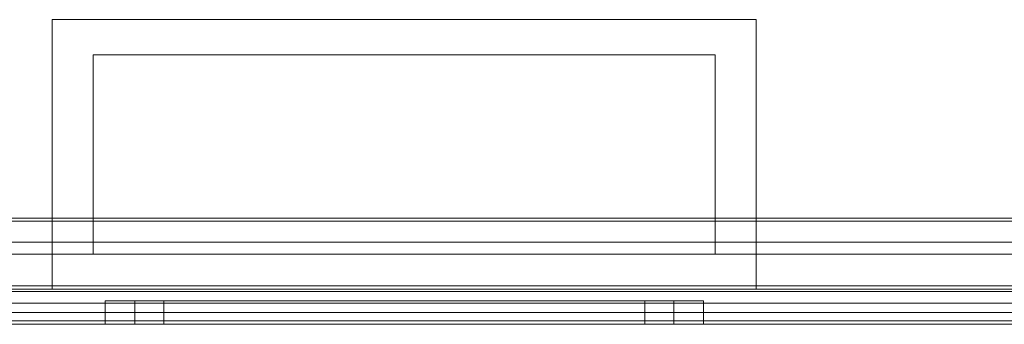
# Model space of a CAD drawing. Extents: x -620 to 300, y 62 to 1112.
# Tile 15 of 226: x -433.097 to -432.258, y 220.021 to 220.281. Entities that reach past the tile are written whole.
import ezdxf

# ---------------------------------------------------------------- set-up
doc = ezdxf.new("R2010")
doc.units = 0
doc.layers.get('0').update_dxf_attribs({"lineweight": 13})

# ---------------------------------------------------------------- blocks, each defined once
blk = doc.blocks.new('Blockreferenz-A06CPVY0L0')
at = {"color": 251, "linetype": 'ByBlock', "lineweight": -2, "ltscale": 0.13, "true_color": 0x636363}
for p, q in [((-431.78887, 220.1095), (-433.74887, 220.1095)), ((-431.7914, 220.11203), (-433.74634, 220.11203)), ((-431.79487, 220.0915), (-433.74287, 220.0915)), ((-433.74287, 220.0915), (-431.79487, 220.0915)), ((-431.61887, 220.05438), (-433.91887, 220.05438)), ((-433.74287, 220.0395), (-431.79487, 220.0395)), ((-431.79487, 220.0395), (-433.74287, 220.0395)), ((-431.61887, 220.02438), (-433.91887, 220.02438)), ((-433.91887, 220.0215), (-431.61887, 220.0215))]:
    blk.add_line(p, q, dxfattribs=at)
blk = doc.blocks.new('Blockreferenz-A06CPVY8L0')
at = {"color": 9, "linetype": 'ByBlock', "lineweight": -2, "ltscale": 0.13, "true_color": 0xc1c9c4}
for p, q in [((-433.06887, 220.1665), (-433.06887, 220.2815)), ((-433.06887, 220.2815), (-432.76887, 220.2815)), ((-433.06887, 220.2815), (-433.06887, 220.2815)), ((-433.06887, 220.2815), (-432.76887, 220.2815)), ((-433.06887, 220.1665), (-433.06887, 220.2815)), ((-432.76887, 220.2815), (-432.46887, 220.2815)), ((-432.76887, 220.2815), (-432.46887, 220.2815)), ((-432.46887, 220.2815), (-432.46887, 220.1665)), ((-432.46887, 220.2815), (-432.46887, 220.2815)), ((-432.46887, 220.2815), (-432.46887, 220.1665)), ((-433.03387, 220.2515), (-432.50387, 220.2515)), ((-433.03387, 220.1095), (-433.03387, 220.2515)), ((-432.50387, 220.2515), (-433.03387, 220.2515)), ((-433.03387, 220.2515), (-433.03387, 220.1665)), ((-433.03387, 220.2515), (-433.03387, 220.2515)), ((-432.50387, 220.2515), (-432.50387, 220.1095)), ((-432.50387, 220.1665), (-432.50387, 220.2515)), ((-432.50387, 220.2515), (-432.50387, 220.2515)), ((-433.06887, 220.0515), (-433.06887, 220.1665)), ((-433.06887, 220.0515), (-433.06887, 220.1665)), ((-433.03387, 220.1665), (-433.03387, 220.1095)), ((-432.50387, 220.1095), (-432.50387, 220.1665)), ((-432.46887, 220.1665), (-432.46887, 220.0515)), ((-432.46887, 220.1665), (-432.46887, 220.0515)), ((-433.45181, 220.1095), (-433.03387, 220.1095)), ((-433.03387, 220.1095), (-433.45181, 220.1095)), ((-433.03387, 220.1095), (-433.03387, 220.0815)), ((-433.03387, 220.0815), (-433.03387, 220.1095)), ((-433.03387, 220.1095), (-433.03387, 220.1095)), ((-432.50387, 220.1095), (-431.76166, 220.1095)), ((-432.50387, 220.0815), (-432.50387, 220.1095)), ((-432.50387, 220.1095), (-432.50387, 220.0815)), ((-431.7614, 220.1095), (-432.50387, 220.1095)), ((-432.50387, 220.1095), (-432.50387, 220.1095)), ((-431.79487, 220.0815), (-433.74287, 220.0815)), ((-433.74287, 220.0815), (-433.03387, 220.0815)), ((-433.03387, 220.0815), (-432.50387, 220.0815)), ((-433.03387, 220.0815), (-433.03387, 220.0815)), ((-432.50387, 220.0815), (-431.79487, 220.0815)), ((-432.50387, 220.0815), (-432.50387, 220.0815)), ((-433.06887, 220.0515), (-433.91887, 220.0515)), ((-431.61887, 220.0495), (-433.91887, 220.0495)), ((-433.74287, 220.0495), (-431.79487, 220.0495)), ((-432.76887, 220.0515), (-433.06887, 220.0515)), ((-433.06887, 220.0515), (-433.06887, 220.0515)), ((-432.76887, 220.0515), (-433.06887, 220.0515)), ((-432.46887, 220.0515), (-432.76887, 220.0515)), ((-432.46887, 220.0515), (-432.76887, 220.0515)), ((-432.46887, 220.0515), (-432.46887, 220.0515)), ((-431.61887, 220.0515), (-432.46887, 220.0515)), ((-433.01518, 220.0415), (-433.02387, 220.0415)), ((-433.02387, 220.0415), (-433.02387, 220.0215)), ((-433.02387, 220.0415), (-433.01518, 220.0415)), ((-432.9897, 220.0415), (-433.01518, 220.0415)), ((-433.01518, 220.0415), (-432.9897, 220.0415)), ((-432.99064, 220.0415), (-432.99847, 220.0415)), ((-432.99847, 220.0415), (-432.99847, 220.0215)), ((-432.99064, 220.0415), (-432.99847, 220.0415)), ((-432.96771, 220.0415), (-432.99064, 220.0415)), ((-432.96771, 220.0415), (-432.99064, 220.0415)), ((-432.94918, 220.0415), (-432.9897, 220.0415)), ((-432.9897, 220.0415), (-432.94918, 220.0415)), ((-432.96688, 220.0415), (-432.97387, 220.0415)), ((-432.97387, 220.0415), (-432.97387, 220.0215)), ((-432.97387, 220.0415), (-432.96688, 220.0415)), ((-432.93122, 220.0415), (-432.96771, 220.0415)), ((-432.93122, 220.0415), (-432.96771, 220.0415)), ((-432.9464, 220.0415), (-432.96688, 220.0415)), ((-432.96688, 220.0415), (-432.9464, 220.0415)), ((-432.89637, 220.0415), (-432.94918, 220.0415)), ((-432.94918, 220.0415), (-432.89637, 220.0415)), ((-432.91382, 220.0415), (-432.9464, 220.0415)), ((-432.9464, 220.0415), (-432.91382, 220.0415)), ((-432.88367, 220.0415), (-432.93122, 220.0415)), ((-432.88367, 220.0415), (-432.93122, 220.0415)), ((-432.87137, 220.0415), (-432.91382, 220.0415)), ((-432.91382, 220.0415), (-432.87137, 220.0415)), ((-432.83486, 220.0415), (-432.89637, 220.0415)), ((-432.89637, 220.0415), (-432.83486, 220.0415)), ((-432.82829, 220.0415), (-432.88367, 220.0415)), ((-432.82829, 220.0415), (-432.88367, 220.0415)), ((-432.82192, 220.0415), (-432.87137, 220.0415)), ((-432.87137, 220.0415), (-432.82192, 220.0415)), ((-432.76887, 220.0415), (-432.83486, 220.0415)), ((-432.83486, 220.0415), (-432.76887, 220.0415)), ((-432.76887, 220.0415), (-432.82829, 220.0415)), ((-432.76887, 220.0415), (-432.82829, 220.0415)), ((-432.76887, 220.0415), (-432.82192, 220.0415)), ((-432.82192, 220.0415), (-432.76887, 220.0415)), ((-432.70287, 220.0415), (-432.76887, 220.0415)), ((-432.71581, 220.0415), (-432.76887, 220.0415)), ((-432.70944, 220.0415), (-432.76887, 220.0415)), ((-432.76887, 220.0415), (-432.70287, 220.0415)), ((-432.76887, 220.0415), (-432.71581, 220.0415)), ((-432.70944, 220.0415), (-432.76887, 220.0415)), ((-432.66637, 220.0415), (-432.71581, 220.0415)), ((-432.71581, 220.0415), (-432.66637, 220.0415)), ((-432.65407, 220.0415), (-432.70944, 220.0415)), ((-432.65407, 220.0415), (-432.70944, 220.0415)), ((-432.64137, 220.0415), (-432.70287, 220.0415)), ((-432.70287, 220.0415), (-432.64137, 220.0415)), ((-432.62391, 220.0415), (-432.66637, 220.0415)), ((-432.66637, 220.0415), (-432.62391, 220.0415)), ((-432.60651, 220.0415), (-432.65407, 220.0415)), ((-432.60651, 220.0415), (-432.65407, 220.0415)), ((-432.58855, 220.0415), (-432.64137, 220.0415)), ((-432.64137, 220.0415), (-432.58855, 220.0415)), ((-432.59133, 220.0415), (-432.62391, 220.0415)), ((-432.62391, 220.0415), (-432.59133, 220.0415)), ((-432.57003, 220.0415), (-432.60651, 220.0415)), ((-432.57003, 220.0415), (-432.60651, 220.0415)), ((-432.57085, 220.0415), (-432.59133, 220.0415)), ((-432.59133, 220.0415), (-432.57085, 220.0415)), ((-432.54803, 220.0415), (-432.58855, 220.0415)), ((-432.58855, 220.0415), (-432.54803, 220.0415)), ((-432.56387, 220.0415), (-432.57085, 220.0415)), ((-432.57085, 220.0415), (-432.56387, 220.0415)), ((-432.54709, 220.0415), (-432.57003, 220.0415)), ((-432.54709, 220.0415), (-432.57003, 220.0415)), ((-432.56387, 220.0215), (-432.56387, 220.0415)), ((-432.52255, 220.0415), (-432.54803, 220.0415)), ((-432.54803, 220.0415), (-432.52255, 220.0415)), ((-432.53927, 220.0415), (-432.54709, 220.0415)), ((-432.53927, 220.0415), (-432.54709, 220.0415)), ((-432.53927, 220.0215), (-432.53927, 220.0415)), ((-432.51387, 220.0415), (-432.52255, 220.0415)), ((-432.52255, 220.0415), (-432.51387, 220.0415)), ((-432.51387, 220.0215), (-432.51387, 220.0415)), ((-432.76887, 220.0315), (-433.80887, 220.0315)), ((-432.76887, 220.0315), (-433.80887, 220.0315)), ((-431.73887, 220.0315), (-433.79887, 220.0315)), ((-431.73887, 220.0315), (-433.79887, 220.0315)), ((-431.72887, 220.0315), (-432.76887, 220.0315)), ((-431.72887, 220.0315), (-432.76887, 220.0315)), ((-433.91887, 220.0215), (-431.61887, 220.0215)), ((-433.91887, 220.0215), (-431.61887, 220.0215)), ((-433.80887, 220.0215), (-432.76887, 220.0215)), ((-432.76887, 220.0215), (-433.80887, 220.0215)), ((-433.79887, 220.0215), (-431.73887, 220.0215)), ((-431.73887, 220.0215), (-433.79887, 220.0215)), ((-433.02387, 220.0215), (-433.01518, 220.0215)), ((-433.02387, 220.0215), (-433.01518, 220.0215)), ((-433.01518, 220.0215), (-432.9897, 220.0215)), ((-433.01518, 220.0215), (-432.9897, 220.0215)), ((-432.99847, 220.0215), (-432.99064, 220.0215)), ((-432.99847, 220.0215), (-432.99064, 220.0215)), ((-432.99064, 220.0215), (-432.96771, 220.0215)), ((-432.99064, 220.0215), (-432.96771, 220.0215)), ((-432.9897, 220.0215), (-432.94918, 220.0215)), ((-432.9897, 220.0215), (-432.94918, 220.0215)), ((-432.97387, 220.0215), (-432.96688, 220.0215)), ((-432.96688, 220.0215), (-432.97387, 220.0215)), ((-432.96771, 220.0215), (-432.93122, 220.0215)), ((-432.96771, 220.0215), (-432.93122, 220.0215)), ((-432.96688, 220.0215), (-432.9464, 220.0215)), ((-432.9464, 220.0215), (-432.96688, 220.0215)), ((-432.94918, 220.0215), (-432.89637, 220.0215)), ((-432.94918, 220.0215), (-432.89637, 220.0215)), ((-432.9464, 220.0215), (-432.91382, 220.0215)), ((-432.91382, 220.0215), (-432.9464, 220.0215)), ((-432.93122, 220.0215), (-432.88367, 220.0215)), ((-432.93122, 220.0215), (-432.88367, 220.0215)), ((-432.91382, 220.0215), (-432.87137, 220.0215)), ((-432.87137, 220.0215), (-432.91382, 220.0215)), ((-432.89637, 220.0215), (-432.83486, 220.0215)), ((-432.89637, 220.0215), (-432.83486, 220.0215)), ((-432.88367, 220.0215), (-432.82829, 220.0215)), ((-432.88367, 220.0215), (-432.82829, 220.0215)), ((-432.87137, 220.0215), (-432.82192, 220.0215)), ((-432.82192, 220.0215), (-432.87137, 220.0215)), ((-432.83486, 220.0215), (-432.76887, 220.0215)), ((-432.83486, 220.0215), (-432.76887, 220.0215)), ((-432.82829, 220.0215), (-432.76887, 220.0215)), ((-432.82829, 220.0215), (-432.76887, 220.0215)), ((-432.82192, 220.0215), (-432.76887, 220.0215)), ((-432.76887, 220.0215), (-432.82192, 220.0215)), ((-432.76887, 220.0215), (-431.72887, 220.0215)), ((-432.76887, 220.0215), (-432.70287, 220.0215)), ((-432.76887, 220.0215), (-432.71581, 220.0215)), ((-432.76887, 220.0215), (-432.70944, 220.0215)), ((-431.72887, 220.0215), (-432.76887, 220.0215)), ((-432.76887, 220.0215), (-432.70287, 220.0215)), ((-432.71581, 220.0215), (-432.76887, 220.0215)), ((-432.76887, 220.0215), (-432.70944, 220.0215)), ((-432.71581, 220.0215), (-432.66637, 220.0215)), ((-432.66637, 220.0215), (-432.71581, 220.0215)), ((-432.70944, 220.0215), (-432.65407, 220.0215)), ((-432.70944, 220.0215), (-432.65407, 220.0215)), ((-432.70287, 220.0215), (-432.64137, 220.0215)), ((-432.70287, 220.0215), (-432.64137, 220.0215)), ((-432.66637, 220.0215), (-432.62391, 220.0215)), ((-432.62391, 220.0215), (-432.66637, 220.0215)), ((-432.65407, 220.0215), (-432.60651, 220.0215)), ((-432.65407, 220.0215), (-432.60651, 220.0215)), ((-432.64137, 220.0215), (-432.58855, 220.0215)), ((-432.64137, 220.0215), (-432.58855, 220.0215)), ((-432.62391, 220.0215), (-432.59133, 220.0215)), ((-432.59133, 220.0215), (-432.62391, 220.0215)), ((-432.60651, 220.0215), (-432.57003, 220.0215)), ((-432.60651, 220.0215), (-432.57003, 220.0215)), ((-432.59133, 220.0215), (-432.57085, 220.0215)), ((-432.57085, 220.0215), (-432.59133, 220.0215)), ((-432.58855, 220.0215), (-432.54803, 220.0215)), ((-432.58855, 220.0215), (-432.54803, 220.0215)), ((-432.57085, 220.0215), (-432.56387, 220.0215)), ((-432.56387, 220.0215), (-432.57085, 220.0215)), ((-432.57003, 220.0215), (-432.54709, 220.0215)), ((-432.57003, 220.0215), (-432.54709, 220.0215)), ((-432.54803, 220.0215), (-432.52255, 220.0215)), ((-432.54803, 220.0215), (-432.52255, 220.0215)), ((-432.54709, 220.0215), (-432.53927, 220.0215)), ((-432.54709, 220.0215), (-432.53927, 220.0215)), ((-432.52255, 220.0215), (-432.51387, 220.0215)), ((-432.52255, 220.0215), (-432.51387, 220.0215))]:
    blk.add_line(p, q, dxfattribs=at)

msp = doc.modelspace()

# ---------------------------------------------------------------- block references
at = {"ltscale": 0.13}
for name in ['Blockreferenz-A06CPVY0L0', 'Blockreferenz-A06CPVY8L0']:
    msp.add_blockref(name, (0, 0), dxfattribs=at)

doc.saveas('drawing.dxf')
